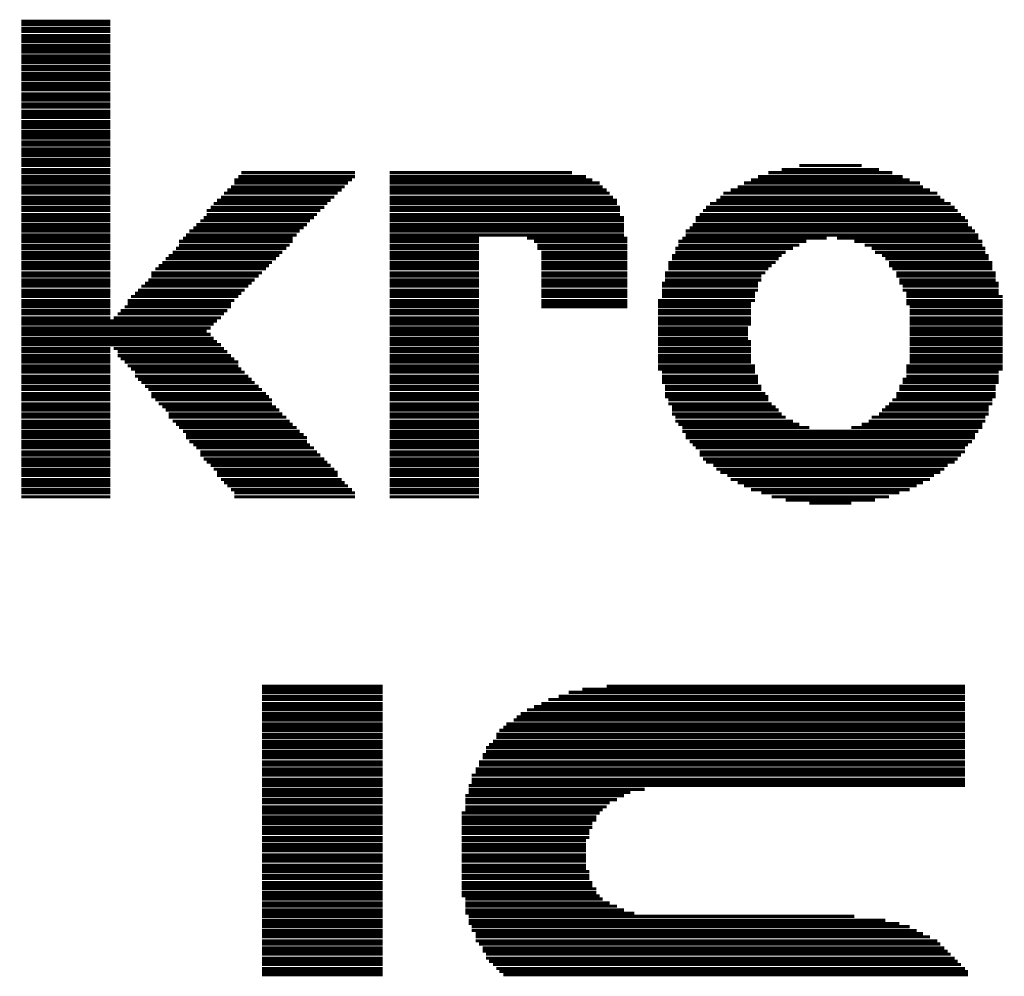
# Model space of a CAD drawing. Extents: x -4 to 126, y -8 to 66.
# Tile 139 of 256: x 54.55 to 57.72, y 32.31 to 35.39. Entities that reach past the tile are written whole.
import ezdxf

# ---------------------------------------------------------------- set-up
doc = ezdxf.new("R2010")
doc.units = 0
doc.layers.add('CLICKER_2_FOR_TMPM4L4A_V104_GTO', color=11, linetype='CONTINUOUS')

msp = doc.modelspace()

# ---------------------------------------------------------------- linework, layer by layer
at = {"layer": 'CLICKER_2_FOR_TMPM4L4A_V104_GTO', "const_width": 0.01016}
for points in [[(54.55412, 35.38728), (54.84114, 35.38728)], [(54.55412, 35.37712), (54.84114, 35.37712)], [(54.55412, 35.36442), (54.84114, 35.36442)], [(54.55412, 35.35426), (54.84114, 35.35426)], [(54.55412, 35.34156), (54.84114, 35.34156)], [(54.55412, 35.3314), (54.84114, 35.3314)], [(54.55412, 35.32124), (54.84114, 35.32124)], [(54.55412, 35.30854), (54.84114, 35.30854)], [(54.55412, 35.29838), (54.84114, 35.29838)], [(54.55412, 35.28822), (54.84114, 35.28822)], [(54.55412, 35.27552), (54.84114, 35.27552)], [(54.55412, 35.26536), (54.84114, 35.26536)], [(54.55412, 35.2552), (54.84114, 35.2552)], [(54.55412, 35.2425), (54.84114, 35.2425)], [(54.55412, 35.23234), (54.84114, 35.23234)], [(54.55412, 35.21964), (54.84114, 35.21964)], [(54.55412, 35.20948), (54.84114, 35.20948)], [(54.55412, 35.19932), (54.84114, 35.19932)], [(54.55412, 35.18662), (54.84114, 35.18662)], [(54.55412, 35.17646), (54.84114, 35.17646)], [(54.55412, 35.1663), (54.84114, 35.1663)], [(54.55412, 35.1536), (54.84114, 35.1536)], [(54.55412, 35.14344), (54.84114, 35.14344)], [(54.55412, 35.13328), (54.84114, 35.13328)], [(54.55412, 35.12058), (54.84114, 35.12058)], [(54.55412, 35.11042), (54.84114, 35.11042)], [(54.55412, 35.09772), (54.84114, 35.09772)], [(54.55412, 35.08756), (54.84114, 35.08756)], [(54.55412, 35.0774), (54.84114, 35.0774)], [(54.55412, 35.0647), (54.84114, 35.0647)], [(54.55412, 35.05454), (54.84114, 35.05454)], [(54.55412, 35.04438), (54.84114, 35.04438)], [(54.55412, 35.03168), (54.84114, 35.03168)], [(54.55412, 35.02152), (54.84114, 35.02152)], [(54.55412, 35.01136), (54.84114, 35.01136)], [(54.55412, 34.99866), (54.84114, 34.99866)], [(54.55412, 34.9885), (54.84114, 34.9885)], [(54.55412, 34.9758), (54.84114, 34.9758)], [(54.55412, 34.96564), (54.84114, 34.96564)], [(54.55412, 34.95548), (54.84114, 34.95548)], [(54.55412, 34.94278), (54.84114, 34.94278)], [(54.55412, 34.93262), (54.84114, 34.93262)], [(54.55412, 34.92246), (54.84114, 34.92246)], [(54.55412, 34.90976), (54.84114, 34.90976)], [(54.55412, 34.8996), (54.84114, 34.8996)], [(55.26278, 34.8996), (55.62854, 34.8996)], [(55.7403, 34.8996), (56.32704, 34.8996)], [(56.9595, 34.8996), (57.35828, 34.8996)], [(57.00268, 34.90976), (57.3151, 34.90976)], [(57.05856, 34.92246), (57.25922, 34.92246)], [(54.55412, 34.8869), (54.84114, 34.8869)], [(54.55412, 34.87674), (54.84114, 34.87674)], [(54.55412, 34.86658), (54.84114, 34.86658)], [(55.23992, 34.87674), (55.61838, 34.87674)], [(55.23992, 34.86658), (55.60568, 34.86658)], [(55.25262, 34.8869), (55.62854, 34.8869)], [(55.7403, 34.8869), (56.37276, 34.8869)], [(55.7403, 34.87674), (56.39308, 34.87674)], [(55.7403, 34.86658), (56.41594, 34.86658)], [(56.88076, 34.86658), (57.44718, 34.86658)], [(56.90362, 34.87674), (57.41416, 34.87674)], [(56.92648, 34.8869), (57.3913, 34.8869)], [(54.55412, 34.85388), (54.84114, 34.85388)], [(54.55412, 34.84372), (54.84114, 34.84372)], [(54.55412, 34.83356), (54.84114, 34.83356)], [(55.2069, 34.83356), (55.57266, 34.83356)], [(55.21706, 34.84372), (55.58536, 34.84372)], [(55.22976, 34.85388), (55.59552, 34.85388)], [(55.7403, 34.85388), (56.4261, 34.85388)], [(55.7403, 34.84372), (56.4388, 34.84372)], [(55.7403, 34.83356), (56.44896, 34.83356)], [(56.81472, 34.83356), (57.50306, 34.83356)], [(56.83758, 34.84372), (57.4802, 34.84372)], [(56.86044, 34.85388), (57.45734, 34.85388)], [(54.55412, 34.82086), (54.84114, 34.82086)], [(54.55412, 34.8107), (54.84114, 34.8107)], [(55.18404, 34.8107), (55.5498, 34.8107)], [(55.19674, 34.82086), (55.5625, 34.82086)], [(55.7403, 34.82086), (56.45912, 34.82086)], [(55.7403, 34.8107), (56.47182, 34.8107)], [(56.79186, 34.8107), (57.52592, 34.8107)], [(56.80456, 34.82086), (57.51322, 34.82086)], [(54.55412, 34.80054), (54.84114, 34.80054)], [(54.55412, 34.78784), (54.84114, 34.78784)], [(54.55412, 34.77768), (54.84114, 34.77768)], [(55.15102, 34.77768), (55.51678, 34.77768)], [(55.16372, 34.78784), (55.52948, 34.78784)], [(55.17388, 34.80054), (55.53964, 34.80054)], [(55.7403, 34.80054), (56.47182, 34.80054)], [(55.7403, 34.78784), (56.48198, 34.78784)], [(55.7403, 34.77768), (56.48198, 34.77768)], [(56.74868, 34.77768), (57.5691, 34.77768)], [(56.75884, 34.78784), (57.55894, 34.78784)], [(56.77154, 34.80054), (57.54624, 34.80054)], [(54.55412, 34.76498), (54.84114, 34.76498)], [(54.55412, 34.75482), (54.84114, 34.75482)], [(54.55412, 34.74466), (54.84114, 34.74466)], [(55.1307, 34.74466), (55.48376, 34.74466)], [(55.14086, 34.75482), (55.49646, 34.75482)], [(55.15102, 34.76498), (55.50662, 34.76498)], [(55.7403, 34.76498), (56.48198, 34.76498)], [(55.7403, 34.75482), (56.49468, 34.75482)], [(55.7403, 34.74466), (56.49468, 34.74466)], [(56.72582, 34.75482), (57.59196, 34.75482)], [(56.72582, 34.74466), (57.60212, 34.74466)], [(56.73852, 34.76498), (57.57926, 34.76498)], [(54.55412, 34.73196), (54.84114, 34.73196)], [(54.55412, 34.7218), (54.84114, 34.7218)], [(54.55412, 34.71164), (54.84114, 34.71164)], [(55.09514, 34.71164), (55.45074, 34.71164)], [(55.10784, 34.7218), (55.46344, 34.7218)], [(55.118, 34.73196), (55.4736, 34.73196)], [(55.7403, 34.73196), (56.49468, 34.73196)], [(55.7403, 34.7218), (56.49468, 34.7218)], [(55.7403, 34.71164), (56.49468, 34.71164)], [(56.6928, 34.71164), (57.62498, 34.71164)], [(56.7055, 34.7218), (57.61482, 34.7218)], [(56.71566, 34.73196), (57.60212, 34.73196)], [(54.55412, 34.69894), (54.84114, 34.69894)], [(54.55412, 34.68878), (54.84114, 34.68878)], [(54.55412, 34.67862), (54.84114, 34.67862)], [(55.06212, 34.67862), (55.42788, 34.67862)], [(55.07482, 34.68878), (55.42788, 34.68878)], [(55.08498, 34.69894), (55.44058, 34.69894)], [(55.7403, 34.69894), (56.49468, 34.69894)], [(55.7403, 34.68878), (56.02732, 34.68878)], [(55.7403, 34.67862), (56.02732, 34.67862)], [(56.18226, 34.68878), (56.50484, 34.68878)], [(56.20512, 34.67862), (56.50484, 34.67862)], [(56.66994, 34.67862), (57.08142, 34.67862)], [(56.68264, 34.68878), (57.14746, 34.68878)], [(56.6928, 34.69894), (57.63514, 34.69894)], [(57.18048, 34.68878), (57.63514, 34.68878)], [(57.23636, 34.67862), (57.64784, 34.67862)], [(54.55412, 34.66592), (54.84114, 34.66592)], [(54.55412, 34.65576), (54.84114, 34.65576)], [(54.55412, 34.64306), (54.84114, 34.64306)], [(55.0418, 34.64306), (55.39486, 34.64306)], [(55.05196, 34.65576), (55.40756, 34.65576)], [(55.06212, 34.66592), (55.41772, 34.66592)], [(55.7403, 34.66592), (56.02732, 34.66592)], [(55.7403, 34.65576), (56.02732, 34.65576)], [(55.7403, 34.64306), (56.02732, 34.64306)], [(56.21528, 34.66592), (56.50484, 34.66592)], [(56.21528, 34.65576), (56.50484, 34.65576)], [(56.22798, 34.64306), (56.50484, 34.64306)], [(56.65978, 34.65576), (57.03824, 34.65576)], [(56.65978, 34.64306), (57.01538, 34.64306)], [(56.66994, 34.66592), (57.05856, 34.66592)], [(57.26938, 34.66592), (57.64784, 34.66592)], [(57.29224, 34.65576), (57.658, 34.65576)], [(57.3024, 34.64306), (57.658, 34.64306)], [(54.55412, 34.6329), (54.84114, 34.6329)], [(54.55412, 34.62274), (54.84114, 34.62274)], [(55.01894, 34.62274), (55.37454, 34.62274)], [(55.0291, 34.6329), (55.3847, 34.6329)], [(55.7403, 34.6329), (56.02732, 34.6329)], [(55.7403, 34.62274), (56.02732, 34.62274)], [(56.22798, 34.6329), (56.50484, 34.6329)], [(56.22798, 34.62274), (56.50484, 34.62274)], [(56.64962, 34.6329), (57.00268, 34.6329)], [(56.64962, 34.62274), (56.99252, 34.62274)], [(57.32526, 34.6329), (57.66816, 34.6329)], [(57.33542, 34.62274), (57.66816, 34.62274)], [(54.55412, 34.61004), (54.84114, 34.61004)], [(54.55412, 34.59988), (54.84114, 34.59988)], [(54.55412, 34.58972), (54.84114, 34.58972)], [(54.98592, 34.58972), (55.34152, 34.58972)], [(54.99608, 34.59988), (55.35168, 34.59988)], [(55.00878, 34.61004), (55.36184, 34.61004)], [(55.7403, 34.61004), (56.02732, 34.61004)], [(55.7403, 34.59988), (56.02732, 34.59988)], [(55.7403, 34.58972), (56.02732, 34.58972)], [(56.22798, 34.61004), (56.50484, 34.61004)], [(56.22798, 34.59988), (56.50484, 34.59988)], [(56.22798, 34.58972), (56.50484, 34.58972)], [(56.63692, 34.61004), (56.98236, 34.61004)], [(56.63692, 34.59988), (56.96966, 34.59988)], [(56.63692, 34.58972), (56.9595, 34.58972)], [(57.34812, 34.61004), (57.68086, 34.61004)], [(57.34812, 34.59988), (57.68086, 34.59988)], [(57.35828, 34.58972), (57.68086, 34.58972)], [(54.55412, 34.57702), (54.84114, 34.57702)], [(54.55412, 34.56686), (54.84114, 34.56686)], [(54.55412, 34.55416), (54.84114, 34.55416)], [(54.96306, 34.55416), (55.30596, 34.55416)], [(54.97322, 34.57702), (55.32882, 34.57702)], [(54.97322, 34.56686), (55.31866, 34.56686)], [(55.7403, 34.57702), (56.02732, 34.57702)], [(55.7403, 34.56686), (56.02732, 34.56686)], [(55.7403, 34.55416), (56.02732, 34.55416)], [(56.22798, 34.57702), (56.50484, 34.57702)], [(56.22798, 34.56686), (56.50484, 34.56686)], [(56.22798, 34.55416), (56.50484, 34.55416)], [(56.62676, 34.57702), (56.94934, 34.57702)], [(56.62676, 34.56686), (56.93664, 34.56686)], [(56.62676, 34.55416), (56.93664, 34.55416)], [(57.37098, 34.57702), (57.69102, 34.57702)], [(57.37098, 34.56686), (57.69102, 34.56686)], [(57.38114, 34.55416), (57.69102, 34.55416)], [(54.55412, 34.544), (54.84114, 34.544)], [(54.55412, 34.53384), (54.84114, 34.53384)], [(54.55412, 34.52114), (54.84114, 34.52114)], [(54.93004, 34.52114), (55.27294, 34.52114)], [(54.9402, 34.53384), (55.28564, 34.53384)], [(54.9529, 34.544), (55.2958, 34.544)], [(55.7403, 34.544), (56.02732, 34.544)], [(55.7403, 34.53384), (56.02732, 34.53384)], [(55.7403, 34.52114), (56.02732, 34.52114)], [(56.22798, 34.544), (56.50484, 34.544)], [(56.22798, 34.53384), (56.50484, 34.53384)], [(56.22798, 34.52114), (56.50484, 34.52114)], [(56.6166, 34.544), (56.92648, 34.544)], [(56.6166, 34.53384), (56.92648, 34.53384)], [(56.6166, 34.52114), (56.92648, 34.52114)], [(57.38114, 34.544), (57.70118, 34.544)], [(57.3913, 34.53384), (57.70118, 34.53384)], [(57.3913, 34.52114), (57.70118, 34.52114)], [(54.55412, 34.51098), (54.84114, 34.51098)], [(54.55412, 34.50082), (54.84114, 34.50082)], [(54.55412, 34.48812), (54.84114, 34.48812)], [(54.89702, 34.48812), (55.23992, 34.48812)], [(54.90718, 34.50082), (55.25262, 34.50082)], [(54.91988, 34.51098), (55.26278, 34.51098)], [(55.7403, 34.51098), (56.02732, 34.51098)], [(55.7403, 34.50082), (56.02732, 34.50082)], [(55.7403, 34.48812), (56.02732, 34.48812)], [(56.22798, 34.51098), (56.50484, 34.51098)], [(56.22798, 34.50082), (56.50484, 34.50082)], [(56.22798, 34.48812), (56.50484, 34.48812)], [(56.6039, 34.48812), (56.91632, 34.48812)], [(56.6166, 34.51098), (56.91632, 34.51098)], [(56.6166, 34.50082), (56.91632, 34.50082)], [(57.404, 34.51098), (57.70118, 34.51098)], [(57.404, 34.50082), (57.71388, 34.50082)], [(57.404, 34.48812), (57.71388, 34.48812)], [(54.55412, 34.47796), (54.84114, 34.47796)], [(54.55412, 34.4678), (54.84114, 34.4678)], [(54.55412, 34.4551), (54.84114, 34.4551)], [(54.87416, 34.4551), (55.21706, 34.4551)], [(54.88686, 34.4678), (55.22976, 34.4678)], [(54.89702, 34.47796), (55.22976, 34.47796)], [(55.7403, 34.47796), (56.02732, 34.47796)], [(55.7403, 34.4678), (56.02732, 34.4678)], [(55.7403, 34.4551), (56.02732, 34.4551)], [(56.22798, 34.47796), (56.50484, 34.47796)], [(56.22798, 34.4678), (56.50484, 34.4678)], [(56.6039, 34.47796), (56.90362, 34.47796)], [(56.6039, 34.4678), (56.90362, 34.4678)], [(56.6039, 34.4551), (56.90362, 34.4551)], [(57.404, 34.47796), (57.71388, 34.47796)], [(57.41416, 34.4678), (57.71388, 34.4678)], [(57.41416, 34.4551), (57.71388, 34.4551)], [(54.55412, 34.44494), (54.84114, 34.44494)], [(54.55412, 34.43224), (54.84114, 34.43224)], [(54.55412, 34.42208), (55.18404, 34.42208)], [(54.8513, 34.43224), (55.19674, 34.43224)], [(54.864, 34.44494), (55.2069, 34.44494)], [(55.7403, 34.44494), (56.02732, 34.44494)], [(55.7403, 34.43224), (56.02732, 34.43224)], [(55.7403, 34.42208), (56.02732, 34.42208)], [(56.6039, 34.44494), (56.90362, 34.44494)], [(56.6039, 34.43224), (56.90362, 34.43224)], [(56.6039, 34.42208), (56.90362, 34.42208)], [(57.41416, 34.44494), (57.71388, 34.44494)], [(57.41416, 34.43224), (57.71388, 34.43224)], [(57.41416, 34.42208), (57.71388, 34.42208)], [(54.55412, 34.41192), (55.17388, 34.41192)], [(54.55412, 34.39922), (55.16372, 34.39922)], [(54.55412, 34.38906), (55.15102, 34.38906)], [(55.7403, 34.41192), (56.02732, 34.41192)], [(55.7403, 34.39922), (56.02732, 34.39922)], [(55.7403, 34.38906), (56.02732, 34.38906)], [(56.6039, 34.41192), (56.90362, 34.41192)], [(56.6039, 34.39922), (56.89346, 34.39922)], [(56.6039, 34.38906), (56.89346, 34.38906)], [(57.41416, 34.41192), (57.71388, 34.41192)], [(57.41416, 34.39922), (57.71388, 34.39922)], [(57.41416, 34.38906), (57.71388, 34.38906)], [(54.55412, 34.3789), (55.16372, 34.3789)], [(54.55412, 34.3662), (55.17388, 34.3662)], [(55.7403, 34.3789), (56.02732, 34.3789)], [(55.7403, 34.3662), (56.02732, 34.3662)], [(56.6039, 34.3789), (56.89346, 34.3789)], [(56.6039, 34.3662), (56.89346, 34.3662)], [(57.41416, 34.3789), (57.71388, 34.3789)], [(57.41416, 34.3662), (57.71388, 34.3662)], [(54.55412, 34.35604), (55.18404, 34.35604)], [(54.55412, 34.34588), (55.19674, 34.34588)], [(54.55412, 34.33318), (54.84114, 34.33318)], [(54.8513, 34.33318), (55.2069, 34.33318)], [(55.7403, 34.35604), (56.02732, 34.35604)], [(55.7403, 34.34588), (56.02732, 34.34588)], [(55.7403, 34.33318), (56.02732, 34.33318)], [(56.6039, 34.35604), (56.90362, 34.35604)], [(56.6039, 34.34588), (56.90362, 34.34588)], [(56.6039, 34.33318), (56.90362, 34.33318)], [(57.41416, 34.35604), (57.71388, 34.35604)], [(57.41416, 34.34588), (57.71388, 34.34588)], [(57.41416, 34.33318), (57.71388, 34.33318)], [(54.55412, 34.32302), (54.84114, 34.32302)], [(54.55412, 34.31032), (54.84114, 34.31032)], [(54.55412, 34.30016), (54.84114, 34.30016)], [(54.864, 34.32302), (55.21706, 34.32302)], [(54.864, 34.31032), (55.22976, 34.31032)], [(54.87416, 34.30016), (55.23992, 34.30016)], [(55.7403, 34.32302), (56.02732, 34.32302)], [(55.7403, 34.31032), (56.02732, 34.31032)], [(55.7403, 34.30016), (56.02732, 34.30016)], [(56.6039, 34.32302), (56.90362, 34.32302)], [(56.6039, 34.31032), (56.90362, 34.31032)], [(56.6039, 34.30016), (56.90362, 34.30016)], [(57.41416, 34.32302), (57.71388, 34.32302)], [(57.41416, 34.31032), (57.71388, 34.31032)], [(57.41416, 34.30016), (57.71388, 34.30016)], [(54.55412, 34.29), (54.84114, 34.29)], [(54.55412, 34.2773), (54.84114, 34.2773)], [(54.55412, 34.26714), (54.84114, 34.26714)], [(54.88686, 34.29), (55.25262, 34.29)], [(54.89702, 34.2773), (55.25262, 34.2773)], [(54.90718, 34.26714), (55.26278, 34.26714)], [(55.7403, 34.29), (56.02732, 34.29)], [(55.7403, 34.2773), (56.02732, 34.2773)], [(55.7403, 34.26714), (56.02732, 34.26714)], [(56.6039, 34.29), (56.90362, 34.29)], [(56.6039, 34.2773), (56.91632, 34.2773)], [(56.6039, 34.26714), (56.91632, 34.26714)], [(57.404, 34.2773), (57.71388, 34.2773)], [(57.404, 34.26714), (57.71388, 34.26714)], [(57.41416, 34.29), (57.71388, 34.29)], [(54.55412, 34.25698), (54.84114, 34.25698)], [(54.55412, 34.24428), (54.84114, 34.24428)], [(54.55412, 34.23412), (54.84114, 34.23412)], [(54.91988, 34.25698), (55.27294, 34.25698)], [(54.91988, 34.24428), (55.28564, 34.24428)], [(54.93004, 34.23412), (55.2958, 34.23412)], [(55.7403, 34.25698), (56.02732, 34.25698)], [(55.7403, 34.24428), (56.02732, 34.24428)], [(55.7403, 34.23412), (56.02732, 34.23412)], [(56.6166, 34.25698), (56.91632, 34.25698)], [(56.6166, 34.24428), (56.92648, 34.24428)], [(56.6166, 34.23412), (56.92648, 34.23412)], [(57.3913, 34.23412), (57.70118, 34.23412)], [(57.404, 34.25698), (57.70118, 34.25698)], [(57.404, 34.24428), (57.70118, 34.24428)], [(54.55412, 34.22396), (54.84114, 34.22396)], [(54.55412, 34.21126), (54.84114, 34.21126)], [(54.55412, 34.2011), (54.84114, 34.2011)], [(54.9402, 34.22396), (55.30596, 34.22396)], [(54.9529, 34.21126), (55.31866, 34.21126)], [(54.96306, 34.2011), (55.32882, 34.2011)], [(55.7403, 34.22396), (56.02732, 34.22396)], [(55.7403, 34.21126), (56.02732, 34.21126)], [(55.7403, 34.2011), (56.02732, 34.2011)], [(56.6166, 34.22396), (56.92648, 34.22396)], [(56.62676, 34.21126), (56.93664, 34.21126)], [(56.62676, 34.2011), (56.93664, 34.2011)], [(57.38114, 34.21126), (57.69102, 34.21126)], [(57.38114, 34.2011), (57.69102, 34.2011)], [(57.3913, 34.22396), (57.70118, 34.22396)], [(54.55412, 34.1884), (54.84114, 34.1884)], [(54.55412, 34.17824), (54.84114, 34.17824)], [(54.55412, 34.16808), (54.84114, 34.16808)], [(54.97322, 34.1884), (55.34152, 34.1884)], [(54.97322, 34.17824), (55.35168, 34.17824)], [(54.98592, 34.16808), (55.36184, 34.16808)], [(55.7403, 34.1884), (56.02732, 34.1884)], [(55.7403, 34.17824), (56.02732, 34.17824)], [(55.7403, 34.16808), (56.02732, 34.16808)], [(56.62676, 34.1884), (56.94934, 34.1884)], [(56.62676, 34.17824), (56.9595, 34.17824)], [(56.63692, 34.16808), (56.9595, 34.16808)], [(57.35828, 34.16808), (57.68086, 34.16808)], [(57.37098, 34.1884), (57.69102, 34.1884)], [(57.37098, 34.17824), (57.69102, 34.17824)], [(54.55412, 34.15538), (54.84114, 34.15538)], [(54.55412, 34.14522), (54.84114, 34.14522)], [(54.55412, 34.13506), (54.84114, 34.13506)], [(54.99608, 34.15538), (55.36184, 34.15538)], [(55.00878, 34.14522), (55.37454, 34.14522)], [(55.01894, 34.13506), (55.3847, 34.13506)], [(55.7403, 34.15538), (56.02732, 34.15538)], [(55.7403, 34.14522), (56.02732, 34.14522)], [(55.7403, 34.13506), (56.02732, 34.13506)], [(56.63692, 34.15538), (56.96966, 34.15538)], [(56.64962, 34.14522), (56.98236, 34.14522)], [(56.64962, 34.13506), (56.99252, 34.13506)], [(57.32526, 34.13506), (57.66816, 34.13506)], [(57.33542, 34.14522), (57.66816, 34.14522)], [(57.34812, 34.15538), (57.68086, 34.15538)], [(54.55412, 34.12236), (54.84114, 34.12236)], [(54.55412, 34.1122), (54.84114, 34.1122)], [(55.0291, 34.12236), (55.39486, 34.12236)], [(55.0291, 34.1122), (55.40756, 34.1122)], [(55.7403, 34.12236), (56.02732, 34.12236)], [(55.7403, 34.1122), (56.02732, 34.1122)], [(56.64962, 34.12236), (57.00268, 34.12236)], [(56.65978, 34.1122), (57.01538, 34.1122)], [(57.29224, 34.1122), (57.658, 34.1122)], [(57.3151, 34.12236), (57.66816, 34.12236)], [(54.55412, 34.0995), (54.84114, 34.0995)], [(54.55412, 34.08934), (54.84114, 34.08934)], [(54.55412, 34.07918), (54.84114, 34.07918)], [(55.0418, 34.0995), (55.41772, 34.0995)], [(55.05196, 34.08934), (55.42788, 34.08934)], [(55.06212, 34.07918), (55.44058, 34.07918)], [(55.7403, 34.0995), (56.02732, 34.0995)], [(55.7403, 34.08934), (56.02732, 34.08934)], [(55.7403, 34.07918), (56.02732, 34.07918)], [(56.65978, 34.0995), (57.03824, 34.0995)], [(56.66994, 34.08934), (57.05856, 34.08934)], [(56.68264, 34.07918), (57.09158, 34.07918)], [(57.2262, 34.07918), (57.64784, 34.07918)], [(57.25922, 34.08934), (57.64784, 34.08934)], [(57.28208, 34.0995), (57.658, 34.0995)], [(54.55412, 34.06648), (54.84114, 34.06648)], [(54.55412, 34.05632), (54.84114, 34.05632)], [(54.55412, 34.04616), (54.84114, 34.04616)], [(55.07482, 34.06648), (55.45074, 34.06648)], [(55.08498, 34.05632), (55.46344, 34.05632)], [(55.08498, 34.04616), (55.4736, 34.04616)], [(55.7403, 34.06648), (56.02732, 34.06648)], [(55.7403, 34.05632), (56.02732, 34.05632)], [(55.7403, 34.04616), (56.02732, 34.04616)], [(56.68264, 34.06648), (57.63514, 34.06648)], [(56.6928, 34.05632), (57.62498, 34.05632)], [(56.6928, 34.04616), (57.62498, 34.04616)], [(54.55412, 34.03346), (54.84114, 34.03346)], [(54.55412, 34.0233), (54.84114, 34.0233)], [(54.55412, 34.01314), (54.84114, 34.01314)], [(55.09514, 34.03346), (55.4736, 34.03346)], [(55.10784, 34.0233), (55.48376, 34.0233)], [(55.118, 34.01314), (55.49646, 34.01314)], [(55.7403, 34.03346), (56.02732, 34.03346)], [(55.7403, 34.0233), (56.02732, 34.0233)], [(55.7403, 34.01314), (56.02732, 34.01314)], [(56.7055, 34.03346), (57.61482, 34.03346)], [(56.71566, 34.0233), (57.60212, 34.0233)], [(56.72582, 34.01314), (57.59196, 34.01314)], [(54.55412, 34.00044), (54.84114, 34.00044)], [(54.55412, 33.99028), (54.84114, 33.99028)], [(54.55412, 33.97758), (54.84114, 33.97758)], [(55.1307, 34.00044), (55.50662, 34.00044)], [(55.1307, 33.99028), (55.51678, 33.99028)], [(55.14086, 33.97758), (55.52948, 33.97758)], [(55.7403, 34.00044), (56.02732, 34.00044)], [(55.7403, 33.99028), (56.02732, 33.99028)], [(55.7403, 33.97758), (56.02732, 33.97758)], [(56.73852, 34.00044), (57.59196, 34.00044)], [(56.73852, 33.99028), (57.57926, 33.99028)], [(56.74868, 33.97758), (57.5691, 33.97758)], [(54.55412, 33.96742), (54.84114, 33.96742)], [(54.55412, 33.95726), (54.84114, 33.95726)], [(55.15102, 33.96742), (55.53964, 33.96742)], [(55.16372, 33.95726), (55.5498, 33.95726)], [(55.7403, 33.96742), (56.02732, 33.96742)], [(55.7403, 33.95726), (56.02732, 33.95726)], [(56.75884, 33.96742), (57.55894, 33.96742)], [(56.7817, 33.95726), (57.53608, 33.95726)], [(54.55412, 33.94456), (54.84114, 33.94456)], [(54.55412, 33.9344), (54.84114, 33.9344)], [(54.55412, 33.92424), (54.84114, 33.92424)], [(55.17388, 33.94456), (55.5625, 33.94456)], [(55.18404, 33.9344), (55.57266, 33.9344)], [(55.18404, 33.92424), (55.57266, 33.92424)], [(55.7403, 33.94456), (56.02732, 33.94456)], [(55.7403, 33.9344), (56.02732, 33.9344)], [(55.7403, 33.92424), (56.02732, 33.92424)], [(56.79186, 33.94456), (57.52592, 33.94456)], [(56.80456, 33.9344), (57.51322, 33.9344)], [(56.82742, 33.92424), (57.4929, 33.92424)], [(54.55412, 33.91154), (54.84114, 33.91154)], [(54.55412, 33.90138), (54.84114, 33.90138)], [(54.55412, 33.89122), (54.84114, 33.89122)], [(55.19674, 33.91154), (55.58536, 33.91154)], [(55.2069, 33.90138), (55.59552, 33.90138)], [(55.21706, 33.89122), (55.60568, 33.89122)], [(55.7403, 33.91154), (56.02732, 33.91154)], [(55.7403, 33.90138), (56.02732, 33.90138)], [(55.7403, 33.89122), (56.02732, 33.89122)], [(56.83758, 33.91154), (57.4802, 33.91154)], [(56.86044, 33.90138), (57.45734, 33.90138)], [(56.88076, 33.89122), (57.43702, 33.89122)], [(54.55412, 33.87852), (54.84114, 33.87852)], [(54.55412, 33.86836), (54.84114, 33.86836)], [(54.55412, 33.85566), (54.84114, 33.85566)], [(55.22976, 33.87852), (55.61838, 33.87852)], [(55.23992, 33.86836), (55.62854, 33.86836)], [(55.23992, 33.85566), (55.62854, 33.85566)], [(55.7403, 33.87852), (56.02732, 33.87852)], [(55.7403, 33.86836), (56.02732, 33.86836)], [(55.7403, 33.85566), (56.02732, 33.85566)], [(56.90362, 33.87852), (57.41416, 33.87852)], [(56.93664, 33.86836), (57.38114, 33.86836)], [(56.96966, 33.85566), (57.34812, 33.85566)], [(57.01538, 33.8455), (57.3024, 33.8455)], [(57.09158, 33.83534), (57.2262, 33.83534)], [(55.32882, 33.24606), (55.71744, 33.24606)], [(55.32882, 33.2359), (55.71744, 33.2359)], [(55.32882, 33.22574), (55.71744, 33.22574)], [(56.31688, 33.22574), (57.59196, 33.22574)], [(56.36006, 33.2359), (57.59196, 33.2359)], [(56.4388, 33.24606), (57.59196, 33.24606)], [(55.32882, 33.21304), (55.71744, 33.21304)], [(55.32882, 33.20288), (55.71744, 33.20288)], [(55.32882, 33.19018), (55.71744, 33.19018)], [(56.22798, 33.19018), (57.59196, 33.19018)], [(56.25084, 33.20288), (57.59196, 33.20288)], [(56.28386, 33.21304), (57.59196, 33.21304)], [(55.32882, 33.18002), (55.71744, 33.18002)], [(55.32882, 33.16986), (55.71744, 33.16986)], [(55.32882, 33.15716), (55.71744, 33.15716)], [(56.16194, 33.15716), (57.59196, 33.15716)], [(56.18226, 33.16986), (57.59196, 33.16986)], [(56.20512, 33.18002), (57.59196, 33.18002)], [(55.32882, 33.147), (55.71744, 33.147)], [(55.32882, 33.13684), (55.71744, 33.13684)], [(55.32882, 33.12414), (55.71744, 33.12414)], [(56.11622, 33.12414), (57.59196, 33.12414)], [(56.13908, 33.13684), (57.59196, 33.13684)], [(56.14924, 33.147), (57.59196, 33.147)], [(55.32882, 33.11398), (55.71744, 33.11398)], [(55.32882, 33.10382), (55.71744, 33.10382)], [(55.32882, 33.09112), (55.71744, 33.09112)], [(56.0832, 33.09112), (57.59196, 33.09112)], [(56.09336, 33.10382), (57.59196, 33.10382)], [(56.10606, 33.11398), (57.59196, 33.11398)], [(55.32882, 33.08096), (55.71744, 33.08096)], [(55.32882, 33.06826), (55.71744, 33.06826)], [(55.32882, 33.0581), (55.71744, 33.0581)], [(56.06034, 33.0581), (57.59196, 33.0581)], [(56.07304, 33.06826), (57.59196, 33.06826)], [(56.0832, 33.08096), (57.59196, 33.08096)], [(55.32882, 33.04794), (55.71744, 33.04794)], [(55.32882, 33.03524), (55.71744, 33.03524)], [(56.05018, 33.04794), (57.59196, 33.04794)], [(56.05018, 33.03524), (57.59196, 33.03524)], [(55.32882, 33.02508), (55.71744, 33.02508)], [(55.32882, 33.01492), (55.71744, 33.01492)], [(55.32882, 33.00222), (55.71744, 33.00222)], [(56.02732, 33.00222), (57.59196, 33.00222)], [(56.04002, 33.02508), (57.59196, 33.02508)], [(56.04002, 33.01492), (57.59196, 33.01492)], [(55.32882, 32.99206), (55.71744, 32.99206)], [(55.32882, 32.97936), (55.71744, 32.97936)], [(55.32882, 32.9692), (55.71744, 32.9692)], [(56.01716, 32.97936), (57.59196, 32.97936)], [(56.01716, 32.9692), (57.59196, 32.9692)], [(56.02732, 32.99206), (57.59196, 32.99206)], [(55.32882, 32.95904), (55.71744, 32.95904)], [(55.32882, 32.94634), (55.71744, 32.94634)], [(55.32882, 32.93618), (55.71744, 32.93618)], [(56.00446, 32.95904), (57.59196, 32.95904)], [(56.00446, 32.94634), (57.59196, 32.94634)], [(56.00446, 32.93618), (57.59196, 32.93618)], [(55.32882, 32.92602), (55.71744, 32.92602)], [(55.32882, 32.91332), (55.71744, 32.91332)], [(55.32882, 32.90316), (55.71744, 32.90316)], [(55.9943, 32.92602), (57.59196, 32.92602)], [(55.9943, 32.91332), (56.56072, 32.91332)], [(55.9943, 32.90316), (56.515, 32.90316)], [(55.32882, 32.893), (55.71744, 32.893)], [(55.32882, 32.8803), (55.71744, 32.8803)], [(55.32882, 32.87014), (55.71744, 32.87014)], [(55.98414, 32.893), (56.49468, 32.893)], [(55.98414, 32.8803), (56.47182, 32.8803)], [(55.98414, 32.87014), (56.44896, 32.87014)], [(55.32882, 32.85744), (55.71744, 32.85744)], [(55.32882, 32.84728), (55.71744, 32.84728)], [(55.32882, 32.83712), (55.71744, 32.83712)], [(55.97144, 32.83712), (56.41594, 32.83712)], [(55.98414, 32.85744), (56.4388, 32.85744)], [(55.98414, 32.84728), (56.4261, 32.84728)], [(55.32882, 32.82442), (55.71744, 32.82442)], [(55.32882, 32.81426), (55.71744, 32.81426)], [(55.32882, 32.8041), (55.71744, 32.8041)], [(55.97144, 32.82442), (56.40578, 32.82442)], [(55.97144, 32.81426), (56.40578, 32.81426)], [(55.97144, 32.8041), (56.39308, 32.8041)], [(55.32882, 32.7914), (55.71744, 32.7914)], [(55.32882, 32.78124), (55.71744, 32.78124)], [(55.97144, 32.7914), (56.39308, 32.7914)], [(55.97144, 32.78124), (56.38292, 32.78124)], [(55.32882, 32.77108), (55.71744, 32.77108)], [(55.32882, 32.75838), (55.71744, 32.75838)], [(55.32882, 32.74822), (55.71744, 32.74822)], [(55.97144, 32.77108), (56.38292, 32.77108)], [(55.97144, 32.75838), (56.38292, 32.75838)], [(55.97144, 32.74822), (56.37276, 32.74822)], [(55.32882, 32.73552), (55.71744, 32.73552)], [(55.32882, 32.72536), (55.71744, 32.72536)], [(55.32882, 32.7152), (55.71744, 32.7152)], [(55.97144, 32.73552), (56.37276, 32.73552)], [(55.97144, 32.72536), (56.37276, 32.72536)], [(55.97144, 32.7152), (56.37276, 32.7152)], [(55.32882, 32.7025), (55.71744, 32.7025)], [(55.32882, 32.69234), (55.71744, 32.69234)], [(55.32882, 32.68218), (55.71744, 32.68218)], [(55.97144, 32.7025), (56.37276, 32.7025)], [(55.97144, 32.69234), (56.37276, 32.69234)], [(55.97144, 32.68218), (56.37276, 32.68218)], [(55.32882, 32.66948), (55.71744, 32.66948)], [(55.32882, 32.65932), (55.71744, 32.65932)], [(55.32882, 32.64916), (55.71744, 32.64916)], [(55.97144, 32.66948), (56.37276, 32.66948)], [(55.97144, 32.65932), (56.37276, 32.65932)], [(55.97144, 32.64916), (56.38292, 32.64916)], [(55.32882, 32.63646), (55.71744, 32.63646)], [(55.32882, 32.6263), (55.71744, 32.6263)], [(55.32882, 32.6136), (55.71744, 32.6136)], [(55.97144, 32.63646), (56.38292, 32.63646)], [(55.97144, 32.6263), (56.38292, 32.6263)], [(55.97144, 32.6136), (56.39308, 32.6136)], [(55.32882, 32.60344), (55.71744, 32.60344)], [(55.32882, 32.59328), (55.71744, 32.59328)], [(55.97144, 32.60344), (56.39308, 32.60344)], [(55.97144, 32.59328), (56.40578, 32.59328)], [(55.32882, 32.58058), (55.71744, 32.58058)], [(55.32882, 32.57042), (55.71744, 32.57042)], [(55.32882, 32.56026), (55.71744, 32.56026)], [(55.97144, 32.58058), (56.40578, 32.58058)], [(55.97144, 32.57042), (56.41594, 32.57042)], [(55.98414, 32.56026), (56.4261, 32.56026)], [(55.32882, 32.54756), (55.71744, 32.54756)], [(55.32882, 32.5374), (55.71744, 32.5374)], [(55.32882, 32.5247), (55.71744, 32.5247)], [(55.98414, 32.54756), (56.44896, 32.54756)], [(55.98414, 32.5374), (56.47182, 32.5374)], [(55.98414, 32.5247), (56.49468, 32.5247)], [(55.32882, 32.51454), (55.71744, 32.51454)], [(55.32882, 32.50438), (55.71744, 32.50438)], [(55.32882, 32.49168), (55.71744, 32.49168)], [(55.98414, 32.51454), (56.5277, 32.51454)], [(55.9943, 32.50438), (57.23636, 32.50438)], [(55.9943, 32.49168), (57.33542, 32.49168)], [(55.32882, 32.48152), (55.71744, 32.48152)], [(55.32882, 32.47136), (55.71744, 32.47136)], [(55.32882, 32.45866), (55.71744, 32.45866)], [(55.9943, 32.48152), (57.38114, 32.48152)], [(56.00446, 32.47136), (57.41416, 32.47136)], [(56.00446, 32.45866), (57.43702, 32.45866)], [(55.32882, 32.4485), (55.71744, 32.4485)], [(55.32882, 32.43834), (55.71744, 32.43834)], [(55.32882, 32.42564), (55.71744, 32.42564)], [(56.01716, 32.4485), (57.45734, 32.4485)], [(56.01716, 32.43834), (57.4802, 32.43834)], [(56.01716, 32.42564), (57.50306, 32.42564)], [(55.32882, 32.41548), (55.71744, 32.41548)], [(55.32882, 32.40278), (55.71744, 32.40278)], [(55.32882, 32.39262), (55.71744, 32.39262)], [(56.02732, 32.41548), (57.51322, 32.41548)], [(56.04002, 32.40278), (57.52592, 32.40278)], [(56.04002, 32.39262), (57.53608, 32.39262)], [(55.32882, 32.38246), (55.71744, 32.38246)], [(55.32882, 32.36976), (55.71744, 32.36976)], [(56.05018, 32.38246), (57.54624, 32.38246)], [(56.05018, 32.36976), (57.55894, 32.36976)], [(55.32882, 32.3596), (55.71744, 32.3596)], [(55.32882, 32.34944), (55.71744, 32.34944)], [(55.32882, 32.33674), (55.71744, 32.33674)], [(56.06034, 32.3596), (57.5691, 32.3596)], [(56.07304, 32.34944), (57.57926, 32.34944)], [(56.0832, 32.33674), (57.59196, 32.33674)], [(55.32882, 32.32658), (55.71744, 32.32658)], [(55.32882, 32.31642), (55.71744, 32.31642)], [(56.09336, 32.32658), (57.60212, 32.32658)], [(56.10606, 32.31642), (57.60212, 32.31642)]]:
    msp.add_lwpolyline(points, dxfattribs=at)

doc.saveas('drawing.dxf')
